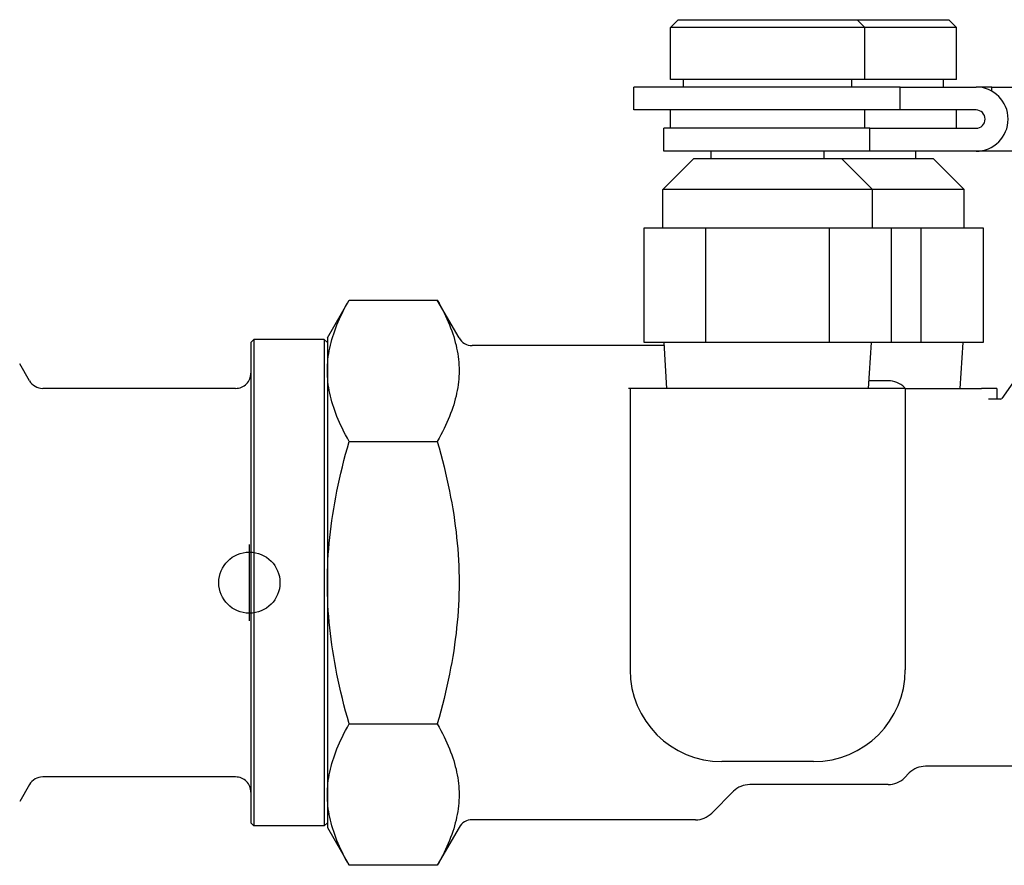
# Model space of a CAD drawing. Header units: millimetres. Extents: x -47 to 3549, y 20 to 432.
# Tile 2 of 25: x 125 to 190, y 191 to 246. Entities that reach past the tile are written whole.
import ezdxf

# ---------------------------------------------------------------- set-up
doc = ezdxf.new("R2010")
doc.units = ezdxf.units.MM
doc.layers.add('DETAIL', color=2, linetype='Continuous')
doc.layers.add('ORIGIN', color=6, linetype='Continuous')

msp = doc.modelspace()

# ---------------------------------------------------------------- linework, layer by layer
at = {"layer": 'DETAIL'}
for p, q in [((168.343, 246.391), (167.843, 245.891)), ((168.343, 246.391), (180.043, 246.391)), ((180.043, 246.391), (186.043, 246.391)), ((180.043, 246.391), (180.543, 245.891)), ((186.043, 246.391), (186.543, 245.891)), ((167.843, 242.491), (167.843, 245.891)), ((180.543, 245.891), (167.843, 245.891)), ((180.543, 242.491), (180.543, 245.891)), ((186.543, 245.891), (180.543, 245.891)), ((186.543, 242.491), (186.543, 245.891)), ((180.543, 242.491), (167.843, 242.491)), ((168.693, 241.991), (168.693, 242.491)), ((179.693, 241.991), (179.693, 242.491)), ((186.543, 242.491), (180.543, 242.491)), ((185.693, 241.991), (185.693, 242.491)), ((182.854, 241.991), (165.443, 241.991)), ((165.443, 240.491), (165.443, 241.991)), ((182.854, 241.991), (187.818, 241.991)), ((182.854, 240.491), (182.854, 241.991)), ((188.854, 241.991), (187.818, 241.991)), ((188.854, 241.991), (193.818, 241.991)), ((188.854, 241.718), (188.854, 241.991)), ((182.854, 240.491), (165.443, 240.491)), ((167.843, 239.291), (167.843, 240.491)), ((180.543, 239.291), (180.543, 240.491)), ((187.818, 240.491), (182.854, 240.491)), ((186.543, 239.291), (186.543, 240.491)), ((180.877, 239.291), (167.393, 239.291)), ((167.393, 237.791), (167.393, 239.291)), ((180.877, 239.291), (187.818, 239.291)), ((180.877, 237.791), (180.877, 239.291)), ((201.834, 239.238), (189.507, 221.634)), ((180.877, 237.791), (167.393, 237.791)), ((170.493, 237.291), (170.493, 237.791)), ((177.893, 237.291), (177.893, 237.791)), ((187.818, 237.791), (180.877, 237.791)), ((183.893, 237.291), (183.893, 237.791)), ((193.818, 237.791), (187.818, 237.791)), ((169.343, 237.291), (167.343, 235.291)), ((179.043, 237.291), (169.343, 237.291)), ((185.043, 237.291), (179.043, 237.291)), ((179.043, 237.291), (181.043, 235.291)), ((185.043, 237.291), (187.043, 235.291)), ((181.043, 235.291), (167.343, 235.291)), ((167.343, 232.791), (167.343, 235.291)), ((187.043, 235.291), (181.043, 235.291)), ((181.043, 232.791), (181.043, 235.291)), ((187.043, 232.791), (187.043, 235.291)), ((166.11, 232.791), (170.152, 232.791)), ((166.11, 225.291), (166.11, 232.791)), ((170.152, 225.291), (170.152, 232.791)), ((170.152, 232.791), (178.235, 232.791)), ((178.235, 225.291), (178.235, 232.791)), ((178.235, 232.791), (182.276, 232.791)), ((182.276, 232.791), (184.235, 232.791)), ((182.276, 232.791), (182.276, 225.291)), ((184.235, 225.291), (184.235, 232.791)), ((184.235, 232.791), (188.276, 232.791)), ((188.276, 232.791), (188.276, 225.291)), ((145.393, 225.591), (146.822, 228.066)), ((146.822, 228.066), (152.576, 228.066)), ((154.005, 225.591), (152.576, 228.066)), ((140.393, 225.291), (140.593, 225.491)), ((140.593, 225.491), (140.593, 193.691)), ((145.193, 225.491), (140.593, 225.491)), ((145.193, 225.491), (145.193, 193.691)), ((145.393, 225.291), (145.193, 225.491)), ((145.393, 225.591), (145.393, 223.447)), ((140.393, 225.291), (140.393, 193.891)), ((167.425, 225.091), (154.871, 225.091)), ((170.152, 225.291), (166.11, 225.291)), ((167.6, 222.291), (167.412, 225.291)), ((178.235, 225.291), (170.152, 225.291)), ((182.276, 225.291), (178.235, 225.291)), ((180.787, 222.291), (180.975, 225.291)), ((184.235, 225.291), (182.276, 225.291)), ((188.276, 225.291), (184.235, 225.291)), ((186.787, 222.291), (186.975, 225.291)), ((125.905, 222.791), (125.268, 223.893)), ((145.393, 223.447), (145.393, 209.591)), ((139.393, 222.291), (126.771, 222.291)), ((165.193, 222.291), (165.093, 222.291)), ((165.193, 222.291), (165.193, 203.891)), ((183.193, 222.291), (165.193, 222.291)), ((182.072, 222.791), (180.818, 222.791)), ((183.193, 222.291), (183.133, 222.352)), ((183.193, 222.291), (183.21, 222.291)), ((183.193, 222.291), (183.193, 203.891)), ((183.21, 222.291), (184.191, 222.291)), ((184.191, 222.291), (188.182, 222.291)), ((189.182, 222.291), (188.182, 222.291)), ((189.182, 222.291), (189.182, 221.649)), ((189.425, 221.591), (188.64, 221.591)), ((189.182, 221.649), (189.203, 221.591)), ((146.822, 218.828), (152.576, 218.828)), ((145.393, 209.591), (145.393, 195.734)), ((146.822, 200.353), (152.576, 200.353)), ((177.193, 197.891), (171.193, 197.891)), ((183.454, 197.152), (183.133, 196.83)), ((191.893, 197.591), (184.515, 197.591)), ((139.393, 196.891), (126.771, 196.891)), ((125.905, 196.391), (125.268, 195.288)), ((171.954, 195.952), (170.533, 194.53)), ((182.072, 196.391), (173.015, 196.391)), ((145.393, 195.734), (145.393, 193.591)), ((140.393, 193.891), (140.593, 193.691)), ((145.393, 193.891), (145.193, 193.691)), ((169.472, 194.091), (154.871, 194.091)), ((145.193, 193.691), (140.593, 193.691)), ((145.393, 193.591), (146.822, 191.116)), ((154.005, 193.591), (152.576, 191.116)), ((152.576, 191.116), (146.822, 191.116))]:
    msp.add_line(p, q, dxfattribs=at)
at = {"layer": 'DETAIL', "flags": 128}
for points in [[(145.393, 223.447), (145.396, 223.632), (145.403, 223.817), (145.415, 224.002), (145.433, 224.186), (145.455, 224.37), (145.481, 224.555), (145.513, 224.739), (145.55, 224.924), (145.591, 225.11), (145.637, 225.297), (145.688, 225.484), (145.744, 225.672), (145.805, 225.862), (145.871, 226.052), (145.942, 226.245), (146.018, 226.439), (146.099, 226.634), (146.186, 226.832), (146.278, 227.031), (146.375, 227.233), (146.478, 227.437), (146.587, 227.644), (146.702, 227.854), (146.822, 228.066)], [(152.576, 228.066), (152.696, 227.854), (152.811, 227.644), (152.92, 227.437), (153.023, 227.233), (153.12, 227.031), (153.212, 226.832), (153.299, 226.634), (153.38, 226.439), (153.456, 226.245), (153.527, 226.052), (153.593, 225.862), (153.654, 225.672), (153.71, 225.484), (153.761, 225.297), (153.807, 225.11), (153.849, 224.924), (153.885, 224.739), (153.917, 224.555), (153.943, 224.37), (153.965, 224.186), (153.983, 224.002), (153.995, 223.817), (154.002, 223.632), (154.005, 223.447)], [(146.822, 218.828), (146.702, 219.041), (146.587, 219.251), (146.478, 219.457), (146.375, 219.662), (146.278, 219.863), (146.186, 220.063), (146.099, 220.261), (146.018, 220.456), (145.942, 220.65), (145.871, 220.842), (145.805, 221.033), (145.744, 221.222), (145.688, 221.411), (145.637, 221.598), (145.591, 221.784), (145.55, 221.97), (145.513, 222.155), (145.481, 222.34), (145.455, 222.524), (145.433, 222.709), (145.415, 222.893), (145.403, 223.077), (145.396, 223.262), (145.393, 223.447)], [(154.005, 223.447), (154.002, 223.262), (153.995, 223.077), (153.983, 222.893), (153.965, 222.709), (153.943, 222.524), (153.917, 222.34), (153.885, 222.155), (153.849, 221.97), (153.807, 221.784), (153.761, 221.598), (153.71, 221.411), (153.654, 221.222), (153.593, 221.033), (153.527, 220.842), (153.456, 220.65), (153.38, 220.456), (153.299, 220.261), (153.212, 220.063), (153.12, 219.863), (153.023, 219.662), (152.92, 219.457), (152.811, 219.251), (152.696, 219.041), (152.576, 218.828)], [(145.393, 209.591), (145.396, 209.961), (145.403, 210.331), (145.415, 210.699), (145.433, 211.068), (145.455, 211.437), (145.481, 211.805), (145.513, 212.175), (145.55, 212.545), (145.591, 212.917), (145.637, 213.29), (145.688, 213.664), (145.744, 214.041), (145.805, 214.42), (145.871, 214.801), (145.942, 215.186), (146.018, 215.573), (146.099, 215.964), (146.186, 216.359), (146.278, 216.759), (146.375, 217.162), (146.478, 217.571), (146.587, 217.984), (146.702, 218.403), (146.822, 218.828)], [(152.576, 218.828), (152.696, 218.403), (152.811, 217.984), (152.92, 217.571), (153.023, 217.162), (153.12, 216.759), (153.212, 216.359), (153.299, 215.964), (153.38, 215.573), (153.456, 215.186), (153.527, 214.801), (153.593, 214.42), (153.654, 214.041), (153.71, 213.664), (153.761, 213.29), (153.807, 212.917), (153.849, 212.545), (153.885, 212.175), (153.917, 211.805), (153.943, 211.437), (153.965, 211.068), (153.983, 210.699), (153.995, 210.331), (154.002, 209.961), (154.005, 209.591)], [(146.822, 200.353), (146.702, 200.778), (146.587, 201.198), (146.478, 201.611), (146.375, 202.02), (146.278, 202.423), (146.186, 202.822), (146.099, 203.217), (146.018, 203.608), (145.942, 203.996), (145.871, 204.381), (145.805, 204.762), (145.744, 205.141), (145.688, 205.518), (145.637, 205.892), (145.591, 206.265), (145.55, 206.637), (145.513, 207.007), (145.481, 207.376), (145.455, 207.745), (145.433, 208.114), (145.415, 208.482), (145.403, 208.851), (145.396, 209.221), (145.393, 209.591)], [(154.005, 209.591), (154.002, 209.221), (153.995, 208.851), (153.983, 208.482), (153.965, 208.114), (153.943, 207.745), (153.917, 207.376), (153.885, 207.007), (153.849, 206.637), (153.807, 206.265), (153.761, 205.892), (153.71, 205.518), (153.654, 205.141), (153.593, 204.762), (153.527, 204.381), (153.456, 203.996), (153.38, 203.608), (153.299, 203.217), (153.212, 202.822), (153.12, 202.423), (153.023, 202.02), (152.92, 201.611), (152.811, 201.198), (152.696, 200.778), (152.576, 200.353)], [(145.393, 195.734), (145.396, 195.92), (145.403, 196.104), (145.415, 196.289), (145.433, 196.473), (145.455, 196.657), (145.481, 196.842), (145.513, 197.026), (145.55, 197.212), (145.591, 197.397), (145.637, 197.584), (145.688, 197.771), (145.744, 197.959), (145.805, 198.149), (145.871, 198.34), (145.942, 198.532), (146.018, 198.726), (146.099, 198.921), (146.186, 199.119), (146.278, 199.318), (146.375, 199.52), (146.478, 199.724), (146.587, 199.931), (146.702, 200.141), (146.822, 200.353)], [(152.576, 200.353), (152.696, 200.141), (152.811, 199.931), (152.92, 199.724), (153.023, 199.52), (153.12, 199.318), (153.212, 199.119), (153.299, 198.921), (153.38, 198.726), (153.456, 198.532), (153.527, 198.34), (153.593, 198.149), (153.654, 197.959), (153.71, 197.771), (153.761, 197.584), (153.807, 197.397), (153.849, 197.212), (153.885, 197.026), (153.917, 196.842), (153.943, 196.657), (153.965, 196.473), (153.983, 196.289), (153.995, 196.104), (154.002, 195.92), (154.005, 195.734)], [(146.822, 191.116), (146.702, 191.328), (146.587, 191.538), (146.478, 191.745), (146.375, 191.949), (146.278, 192.151), (146.186, 192.35), (146.099, 192.548), (146.018, 192.743), (145.942, 192.937), (145.871, 193.129), (145.805, 193.32), (145.744, 193.51), (145.688, 193.698), (145.637, 193.885), (145.591, 194.072), (145.55, 194.257), (145.513, 194.442), (145.481, 194.627), (145.455, 194.812), (145.433, 194.996), (145.415, 195.18), (145.403, 195.365), (145.396, 195.549), (145.393, 195.734)], [(154.005, 195.734), (154.002, 195.549), (153.995, 195.365), (153.983, 195.18), (153.965, 194.996), (153.943, 194.812), (153.917, 194.627), (153.885, 194.442), (153.849, 194.257), (153.807, 194.072), (153.761, 193.885), (153.71, 193.698), (153.654, 193.51), (153.593, 193.32), (153.527, 193.129), (153.456, 192.937), (153.38, 192.743), (153.299, 192.548), (153.212, 192.35), (153.12, 192.151), (153.023, 191.949), (152.92, 191.745), (152.811, 191.538), (152.696, 191.328), (152.576, 191.116)]]:
    msp.add_lwpolyline(points, dxfattribs=at)
at = {"layer": 'DETAIL'}
for centre, radius, start, end in [((187.818, 239.891), 2.1, 270, 90), ((187.818, 239.891), 0.6, 270, 90), ((154.871, 226.091), 1, 210, 270), ((139.393, 223.291), 1, 269.9971, 0), ((126.771, 223.291), 1, 210.0009, 270.01478), ((182.072, 221.291), 1.5, 45, 90), ((189.425, 221.691), 0.1, 270, 325), ((171.193, 203.891), 6, 180, 270), ((177.193, 203.891), 6, 270, 0), ((184.515, 196.091), 1.5, 90, 135), ((126.771, 195.891), 1, 89.98522, 149.9991), ((139.393, 195.891), 1, 0, 90.0029), ((182.072, 197.891), 1.5, 270, 315), ((173.015, 194.891), 1.5, 90, 135), ((169.472, 195.591), 1.5, 270, 315), ((154.871, 193.091), 1, 90, 150)]:
    msp.add_arc(centre, radius, start, end, dxfattribs=at)
at = {"layer": 'ORIGIN'}
msp.add_line((140.293, 207.091), (140.293, 212.091), dxfattribs=at)
msp.add_circle((140.293, 209.591), 2, dxfattribs=at)

doc.saveas('drawing.dxf')
